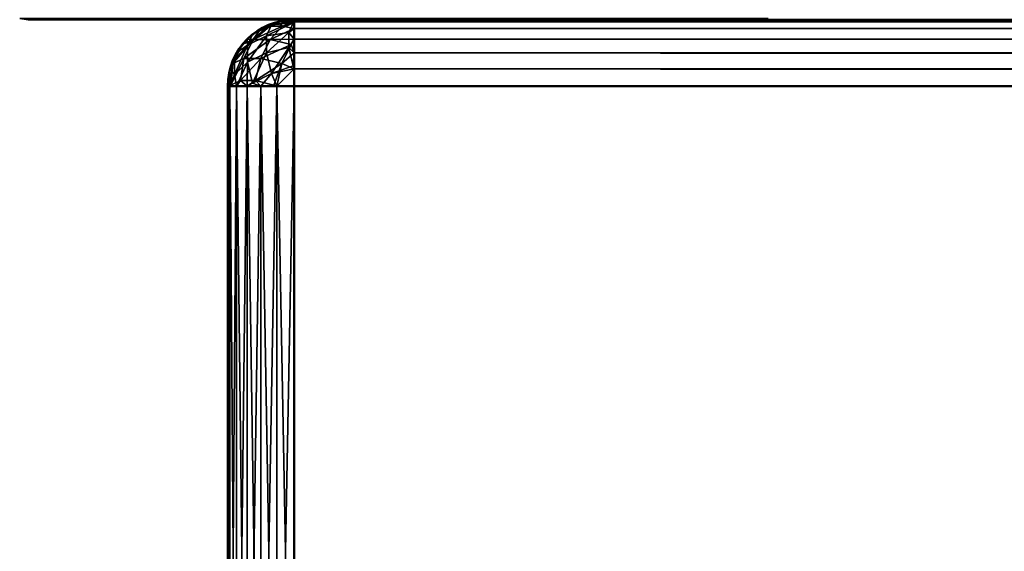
# Model space of a CAD drawing. Header units: millimetres. Extents: x -1 to 359, y -328 to 0.
# Tile 2 of 220: x 0 to 15, y -305 to -297. Entities that reach past the tile are written whole.
import ezdxf

# ---------------------------------------------------------------- set-up
doc = ezdxf.new("R2010")
doc.units = ezdxf.units.MM
doc.header["$MEASUREMENT"] = 0
doc.layers.add('0 Misc', color=7, linetype='Continuous', lineweight=35)
doc.layers.add('10 Raster Images', color=7, linetype='Continuous', lineweight=35)

msp = doc.modelspace()

# ---------------------------------------------------------------- linework, layer by layer
at = {"layer": '0 Misc', "color": 160, "linetype": 'Continuous', "lineweight": 50}
for p, q in [((4, -297, 3.5), (354, -297, 3.5)), ((354, -297, 163.5), (4, -297, 163.5)), ((4, -297, 163.5), (4, -297, 3.5)), ((4, -297, 168.5), (354, -297, 168.5)), ((354, -297, 328.5), (4, -297, 328.5)), ((4, -297, 328.5), (4, -297, 168.5)), ((3, -312, 3.5), (3, -298, 3.5)), ((3, -298, 3.5), (3, -298, 163.5)), ((3, -298, 163.5), (3, -312, 163.5)), ((3, -312, 168.5), (3, -298, 168.5)), ((3, -298, 168.5), (3, -298, 328.5)), ((3, -298, 328.5), (3, -312, 328.5)), ((354, -298, 2.5), (4, -298, 2.5)), ((4, -298, 2.5), (4, -312, 2.5)), ((4, -298, 164.5), (354, -298, 164.5)), ((4, -312, 164.5), (4, -298, 164.5)), ((354, -298, 167.5), (4, -298, 167.5)), ((4, -298, 167.5), (4, -312, 167.5)), ((4, -298, 329.5), (354, -298, 329.5)), ((4, -312, 329.5), (4, -298, 329.5))]:
    msp.add_line(p, q, dxfattribs=at).dxf.unprotected_set("ltscale", 0)
at = {"layer": '0 Misc', "color": 160, "linetype": 'Continuous', "lineweight": 25}
for p, q in [((179, -297, 18.5), (4, -297, 3.5)), ((20, -297, 32.5), (4, -297, 3.5)), ((18.706, -297, 32.67), (4, -297, 3.5)), ((17.5, -297, 33.17), (4, -297, 3.5)), ((16.464, -297, 33.964), (4, -297, 3.5)), ((15.67, -297, 35), (4, -297, 3.5)), ((15.17, -297, 36.206), (4, -297, 3.5)), ((15, -297, 37.5), (4, -297, 3.5)), ((15, -297, 37.5), (4, -297, 163.5)), ((15.17, -297, 38.794), (4, -297, 163.5)), ((15.67, -297, 40), (4, -297, 163.5)), ((16.464, -297, 41.036), (4, -297, 163.5)), ((17.5, -297, 41.83), (4, -297, 163.5)), ((15, -297, 69.5), (4, -297, 163.5)), ((15.17, -297, 70.794), (4, -297, 163.5)), ((15.67, -297, 72), (4, -297, 163.5)), ((16.464, -297, 73.036), (4, -297, 163.5)), ((17.5, -297, 73.83), (4, -297, 163.5)), ((18.706, -297, 74.33), (4, -297, 163.5)), ((20, -297, 74.5), (4, -297, 163.5)), ((338, -297, 74.5), (4, -297, 163.5)), ((163, -297, 155.7), (4, -297, 163.5)), ((162.741, -297, 155.734), (4, -297, 163.5)), ((162.5, -297, 155.834), (4, -297, 163.5)), ((162.293, -297, 155.993), (4, -297, 163.5)), ((162.134, -297, 156.2), (4, -297, 163.5)), ((162.034, -297, 156.441), (4, -297, 163.5)), ((162, -297, 156.7), (4, -297, 163.5)), ((162.034, -297, 156.959), (4, -297, 163.5)), ((162.134, -297, 157.2), (4, -297, 163.5)), ((162.293, -297, 157.407), (4, -297, 163.5)), ((162.5, -297, 157.566), (4, -297, 163.5)), ((162.741, -297, 157.666), (4, -297, 163.5)), ((163, -297, 157.7), (4, -297, 163.5)), ((195, -297, 157.7), (4, -297, 163.5)), ((4, -297, 168.5), (179, -297, 183.5)), ((20, -297, 197.5), (4, -297, 168.5)), ((18.706, -297, 197.67), (4, -297, 168.5)), ((17.5, -297, 198.17), (4, -297, 168.5)), ((16.464, -297, 198.964), (4, -297, 168.5)), ((15.67, -297, 200), (4, -297, 168.5)), ((15.17, -297, 201.206), (4, -297, 168.5)), ((15, -297, 202.5), (4, -297, 168.5)), ((15, -297, 202.5), (4, -297, 328.5)), ((15.17, -297, 203.794), (4, -297, 328.5)), ((15.67, -297, 205), (4, -297, 328.5)), ((16.464, -297, 206.036), (4, -297, 328.5)), ((17.5, -297, 206.83), (4, -297, 328.5)), ((15, -297, 234.5), (4, -297, 328.5)), ((15.17, -297, 235.794), (4, -297, 328.5)), ((15.67, -297, 237), (4, -297, 328.5)), ((16.464, -297, 238.036), (4, -297, 328.5)), ((17.5, -297, 238.83), (4, -297, 328.5)), ((18.706, -297, 239.33), (4, -297, 328.5)), ((20, -297, 239.5), (4, -297, 328.5)), ((36.939, -297, 286.439), (4, -297, 328.5)), ((36.701, -297, 286.75), (4, -297, 328.5)), ((36.551, -297, 287.112), (4, -297, 328.5)), ((36.5, -297, 287.5), (4, -297, 328.5)), ((36.551, -297, 287.888), (4, -297, 328.5)), ((36.701, -297, 288.25), (4, -297, 328.5)), ((36.939, -297, 288.561), (4, -297, 328.5)), ((37.25, -297, 288.799), (4, -297, 328.5)), ((37.612, -297, 288.949), (4, -297, 328.5)), ((38, -297, 289), (4, -297, 328.5)), ((45.307, -297, 289.829), (4, -297, 328.5)), ((46.206, -297, 292), (4, -297, 328.5)), ((47.636, -297, 293.864), (4, -297, 328.5)), ((49.5, -297, 295.294), (4, -297, 328.5)), ((51.671, -297, 296.193), (4, -297, 328.5)), ((54, -297, 296.5), (4, -297, 328.5)), ((163, -297, 320.7), (4, -297, 328.5)), ((162.741, -297, 320.734), (4, -297, 328.5)), ((162.5, -297, 320.834), (4, -297, 328.5)), ((162.293, -297, 320.993), (4, -297, 328.5)), ((162.134, -297, 321.2), (4, -297, 328.5)), ((162.034, -297, 321.441), (4, -297, 328.5)), ((162, -297, 321.7), (4, -297, 328.5)), ((162.034, -297, 321.959), (4, -297, 328.5)), ((162.134, -297, 322.2), (4, -297, 328.5)), ((162.293, -297, 322.407), (4, -297, 328.5)), ((162.5, -297, 322.566), (4, -297, 328.5)), ((162.741, -297, 322.666), (4, -297, 328.5)), ((163, -297, 322.7), (4, -297, 328.5))]:
    msp.add_line(p, q, dxfattribs=at).dxf.unprotected_set("ltscale", 0)
at = {"layer": '0 Misc', "color": 160, "linetype": 'Continuous', "lineweight": 50, "extrusion": (0, -2.84217e-14, -1)}
msp.add_arc((-4, -298, -163.5), 1, 0, 90, dxfattribs=at).dxf.unprotected_set("ltscale", 0)
at = {"layer": '0 Misc', "color": 160, "linetype": 'Continuous', "lineweight": 50}
for centre in [(4, -298, 3.5), (4, -298, 168.5)]:
    msp.add_arc(centre, 1, 90, 180, dxfattribs=at).dxf.unprotected_set("ltscale", 0)
at = {"layer": '0 Misc', "color": 160, "linetype": 'Continuous', "lineweight": 50, "extrusion": (0, 0, -1)}
msp.add_arc((-4, -298, -328.5), 1, 0, 90, dxfattribs=at).dxf.unprotected_set("ltscale", 0)
at = {"layer": '0 Misc', "color": 160, "linetype": 'Continuous', "lineweight": 50, "extrusion": (1, 0, 0)}
for centre, start, end in [((-298, 3.5, 4), 270, 0), ((-298, 163.5, 4), 0, 90), ((-298, 168.5, 4), 270, 0), ((-298, 328.5, 4), 0, 90)]:
    msp.add_arc(centre, 1, start, end, dxfattribs=at).dxf.unprotected_set("ltscale", 0)
at = {"layer": '0 Misc', "color": 160, "linetype": 'Continuous', "lineweight": 50, "extrusion": (0, -1, 0)}
for centre, start, end in [((4, 3.5, 298), 180, 270), ((4, 163.5, 298), 90, 180), ((4, 168.5, 298), 180, 270), ((4, 328.5, 298), 90, 180)]:
    msp.add_arc(centre, 1, start, end, dxfattribs=at).dxf.unprotected_set("ltscale", 0)
at = {"layer": '0 Misc', "color": 7, "lineweight": 25}
for points in [[(-0.129, -296.983), (0, -297), (-0.129, -296.983, 332)], [(-0.129, -296.983, 332), (0, -297), (0, -297, 332)], [(0, -297), (-0.129, -296.983), (-0.087, -296.984, -0.09)], [(-0.087, -296.984, 332.09), (-0.129, -296.983, 332), (0, -297, 332)], [(-0.087, -296.984, -0.09), (0, -296.983, -0.129), (0, -297)], [(0, -296.983, 332.129), (-0.087, -296.984, 332.09), (0, -297, 332)], [(0, -297, 332), (11, -297, 332), (11, -296.983, 332.129)], [(0, -296.983, 332.129), (0, -297, 332), (11, -296.983, 332.129)], [(11, -296.983, -0.129), (11, -297), (0, -296.983, -0.129)], [(0, -296.983, -0.129), (11, -297), (0, -297)], [(3.583, -297.242, 2.998), (3.299, -297.384, 3.14), (3.658, -297.079, 3.312)], [(3.299, -297.384, 3.14), (3.375, -297.221, 3.454), (3.658, -297.079, 3.312)], [(3.583, -297.242, 167.998), (3.299, -297.384, 168.14), (3.658, -297.079, 168.312)], [(3.299, -297.384, 168.14), (3.375, -297.221, 168.454), (3.658, -297.079, 168.312)], [(3.658, -297.079, 3.312), (3.375, -297.221, 3.454), (3.5, -297.134, 3.5)], [(3.658, -297.079, 168.312), (3.375, -297.221, 168.454), (3.5, -297.134, 168.5)], [(3.384, -297.299, 163.86), (3.6, -297.1, 163.675), (3.5, -297.134, 163.5)], [(3.64, -297.299, 164.116), (3.825, -297.1, 163.9), (3.384, -297.299, 163.86)], [(3.825, -297.1, 163.9), (3.6, -297.1, 163.675), (3.384, -297.299, 163.86)], [(3.384, -297.299, 328.86), (3.6, -297.1, 328.675), (3.5, -297.134, 328.5)], [(3.64, -297.299, 329.116), (3.825, -297.1, 328.9), (3.384, -297.299, 328.86)], [(3.825, -297.1, 328.9), (3.6, -297.1, 328.675), (3.384, -297.299, 328.86)], [(3.741, -297.034, 3.5), (3.5, -297.134, 3.5), (3.5, -297.134, 163.5)], [(3.741, -297.034, 163.5), (3.741, -297.034, 3.5), (3.5, -297.134, 163.5)], [(3.658, -297.079, 3.312), (3.5, -297.134, 3.5), (3.741, -297.034, 3.5)], [(3.6, -297.1, 163.675), (3.741, -297.034, 163.5), (3.5, -297.134, 163.5)], [(3.741, -297.034, 168.5), (3.5, -297.134, 168.5), (3.5, -297.134, 328.5)], [(3.741, -297.034, 328.5), (3.741, -297.034, 168.5), (3.5, -297.134, 328.5)], [(3.658, -297.079, 168.312), (3.5, -297.134, 168.5), (3.741, -297.034, 168.5)], [(3.6, -297.1, 328.675), (3.741, -297.034, 328.5), (3.5, -297.134, 328.5)], [(3.983, -297.048, 3.193), (3.917, -297.192, 2.917), (3.583, -297.242, 2.998)], [(3.583, -297.242, 2.998), (3.658, -297.079, 3.312), (3.983, -297.048, 3.193)], [(3.983, -297.048, 168.193), (3.917, -297.192, 167.917), (3.583, -297.242, 167.998)], [(3.583, -297.242, 167.998), (3.658, -297.079, 168.312), (3.983, -297.048, 168.193)], [(3.825, -297.1, 163.9), (3.741, -297.034, 163.5), (3.6, -297.1, 163.675)], [(3.825, -297.1, 328.9), (3.741, -297.034, 328.5), (3.6, -297.1, 328.675)], [(3.64, -297.299, 164.116), (4, -297.134, 164), (3.825, -297.1, 163.9)], [(3.64, -297.299, 329.116), (4, -297.134, 329), (3.825, -297.1, 328.9)], [(4, -297.034, 3.241), (3.658, -297.079, 3.312), (3.741, -297.034, 3.5)], [(3.658, -297.079, 3.312), (4, -297.034, 3.241), (3.983, -297.048, 3.193)], [(4, -297.034, 168.241), (3.658, -297.079, 168.312), (3.741, -297.034, 168.5)], [(3.658, -297.079, 168.312), (4, -297.034, 168.241), (3.983, -297.048, 168.193)], [(3.741, -297.034, 163.5), (4, -297, 163.5), (3.741, -297.034, 3.5)], [(3.741, -297.034, 3.5), (4, -297, 163.5), (4, -297, 3.5)], [(4, -297.034, 3.241), (3.741, -297.034, 3.5), (4, -297, 3.5)], [(4, -297, 163.5), (3.741, -297.034, 163.5), (4, -297.034, 163.759)], [(3.741, -297.034, 328.5), (4, -297, 328.5), (3.741, -297.034, 168.5)], [(3.741, -297.034, 168.5), (4, -297, 328.5), (4, -297, 168.5)], [(4, -297.034, 168.241), (3.741, -297.034, 168.5), (4, -297, 168.5)], [(4, -297, 328.5), (3.741, -297.034, 328.5), (4, -297.034, 328.759)], [(4, -297.034, 163.759), (3.741, -297.034, 163.5), (3.825, -297.1, 163.9)], [(4, -297.034, 328.759), (3.741, -297.034, 328.5), (3.825, -297.1, 328.9)], [(4, -297.034, 163.759), (3.825, -297.1, 163.9), (4, -297.134, 164)], [(4, -297.034, 328.759), (3.825, -297.1, 328.9), (4, -297.134, 329)], [(3.983, -297.048, 3.193), (4, -297.134, 3), (3.917, -297.192, 2.917)], [(3.983, -297.048, 168.193), (4, -297.134, 168), (3.917, -297.192, 167.917)], [(4, -297.134, 3), (3.983, -297.048, 3.193), (4, -297.034, 3.241)], [(4, -297.134, 168), (3.983, -297.048, 168.193), (4, -297.034, 168.241)], [(4, -297.034, 3.241), (4, -297, 3.5), (354, -297.034, 3.241)], [(354, -297.034, 3.241), (4, -297, 3.5), (354, -297, 3.5)], [(354, -297.034, 163.759), (354, -297, 163.5), (4, -297.034, 163.759)], [(4, -297.034, 163.759), (354, -297, 163.5), (4, -297, 163.5)], [(4, -297.034, 168.241), (4, -297, 168.5), (354, -297.034, 168.241)], [(354, -297.034, 168.241), (4, -297, 168.5), (354, -297, 168.5)], [(354, -297.034, 328.759), (354, -297, 328.5), (4, -297.034, 328.759)], [(4, -297.034, 328.759), (354, -297, 328.5), (4, -297, 328.5)], [(4, -297, 3.5), (179, -297, 18.5), (354, -297, 3.5)], [(179, -297, 18.5), (4, -297, 3.5), (20, -297, 32.5)], [(20, -297, 32.5), (4, -297, 3.5), (18.706, -297, 32.67)], [(18.706, -297, 32.67), (4, -297, 3.5), (17.5, -297, 33.17)], [(17.5, -297, 33.17), (4, -297, 3.5), (16.464, -297, 33.964)], [(16.464, -297, 33.964), (4, -297, 3.5), (15.67, -297, 35)], [(15.67, -297, 35), (4, -297, 3.5), (15.17, -297, 36.206)], [(15.17, -297, 36.206), (4, -297, 3.5), (15, -297, 37.5)], [(15, -297, 37.5), (4, -297, 3.5), (4, -297, 163.5)], [(15, -297, 37.5), (4, -297, 163.5), (15.17, -297, 38.794)], [(15.17, -297, 38.794), (4, -297, 163.5), (15.67, -297, 40)], [(15.67, -297, 40), (4, -297, 163.5), (16.464, -297, 41.036)], [(16.464, -297, 41.036), (4, -297, 163.5), (17.5, -297, 41.83)], [(17.5, -297, 41.83), (4, -297, 163.5), (15, -297, 69.5)], [(15, -297, 69.5), (4, -297, 163.5), (15.17, -297, 70.794)], [(15.17, -297, 70.794), (4, -297, 163.5), (15.67, -297, 72)], [(15.67, -297, 72), (4, -297, 163.5), (16.464, -297, 73.036)], [(16.464, -297, 73.036), (4, -297, 163.5), (17.5, -297, 73.83)], [(17.5, -297, 73.83), (4, -297, 163.5), (18.706, -297, 74.33)], [(18.706, -297, 74.33), (4, -297, 163.5), (20, -297, 74.5)], [(20, -297, 74.5), (4, -297, 163.5), (338, -297, 74.5)], [(338, -297, 74.5), (4, -297, 163.5), (163, -297, 155.7)], [(163, -297, 155.7), (4, -297, 163.5), (162.741, -297, 155.734)], [(162.741, -297, 155.734), (4, -297, 163.5), (162.5, -297, 155.834)], [(162.5, -297, 155.834), (4, -297, 163.5), (162.293, -297, 155.993)], [(162.293, -297, 155.993), (4, -297, 163.5), (162.134, -297, 156.2)], [(162.134, -297, 156.2), (4, -297, 163.5), (162.034, -297, 156.441)], [(162.034, -297, 156.441), (4, -297, 163.5), (162, -297, 156.7)], [(162, -297, 156.7), (4, -297, 163.5), (162.034, -297, 156.959)], [(162.034, -297, 156.959), (4, -297, 163.5), (162.134, -297, 157.2)], [(162.134, -297, 157.2), (4, -297, 163.5), (162.293, -297, 157.407)], [(162.293, -297, 157.407), (4, -297, 163.5), (162.5, -297, 157.566)], [(162.5, -297, 157.566), (4, -297, 163.5), (162.741, -297, 157.666)], [(162.741, -297, 157.666), (4, -297, 163.5), (163, -297, 157.7)], [(163, -297, 157.7), (4, -297, 163.5), (195, -297, 157.7)], [(354, -297, 163.5), (195, -297, 157.7), (4, -297, 163.5)], [(4, -297, 168.5), (20, -297, 197.5), (179, -297, 183.5)], [(20, -297, 197.5), (4, -297, 168.5), (18.706, -297, 197.67)], [(18.706, -297, 197.67), (4, -297, 168.5), (17.5, -297, 198.17)], [(17.5, -297, 198.17), (4, -297, 168.5), (16.464, -297, 198.964)], [(16.464, -297, 198.964), (4, -297, 168.5), (15.67, -297, 200)], [(15.67, -297, 200), (4, -297, 168.5), (15.17, -297, 201.206)], [(15.17, -297, 201.206), (4, -297, 168.5), (15, -297, 202.5)], [(15, -297, 202.5), (4, -297, 168.5), (4, -297, 328.5)], [(15, -297, 202.5), (4, -297, 328.5), (15.17, -297, 203.794)], [(15.17, -297, 203.794), (4, -297, 328.5), (15.67, -297, 205)], [(15.67, -297, 205), (4, -297, 328.5), (16.464, -297, 206.036)], [(16.464, -297, 206.036), (4, -297, 328.5), (17.5, -297, 206.83)], [(17.5, -297, 206.83), (4, -297, 328.5), (15, -297, 234.5)], [(15, -297, 234.5), (4, -297, 328.5), (15.17, -297, 235.794)], [(15.17, -297, 235.794), (4, -297, 328.5), (15.67, -297, 237)], [(15.67, -297, 237), (4, -297, 328.5), (16.464, -297, 238.036)], [(16.464, -297, 238.036), (4, -297, 328.5), (17.5, -297, 238.83)], [(17.5, -297, 238.83), (4, -297, 328.5), (18.706, -297, 239.33)], [(18.706, -297, 239.33), (4, -297, 328.5), (20, -297, 239.5)], [(20, -297, 239.5), (4, -297, 328.5), (36.939, -297, 286.439)], [(36.939, -297, 286.439), (4, -297, 328.5), (36.701, -297, 286.75)], [(36.701, -297, 286.75), (4, -297, 328.5), (36.551, -297, 287.112)], [(36.551, -297, 287.112), (4, -297, 328.5), (36.5, -297, 287.5)], [(36.5, -297, 287.5), (4, -297, 328.5), (36.551, -297, 287.888)], [(36.551, -297, 287.888), (4, -297, 328.5), (36.701, -297, 288.25)], [(36.701, -297, 288.25), (4, -297, 328.5), (36.939, -297, 288.561)], [(36.939, -297, 288.561), (4, -297, 328.5), (37.25, -297, 288.799)], [(37.25, -297, 288.799), (4, -297, 328.5), (37.612, -297, 288.949)], [(37.612, -297, 288.949), (4, -297, 328.5), (38, -297, 289)], [(38, -297, 289), (4, -297, 328.5), (45.307, -297, 289.829)], [(45.307, -297, 289.829), (4, -297, 328.5), (46.206, -297, 292)], [(46.206, -297, 292), (4, -297, 328.5), (47.636, -297, 293.864)], [(47.636, -297, 293.864), (4, -297, 328.5), (49.5, -297, 295.294)], [(49.5, -297, 295.294), (4, -297, 328.5), (51.671, -297, 296.193)], [(51.671, -297, 296.193), (4, -297, 328.5), (54, -297, 296.5)], [(54, -297, 296.5), (4, -297, 328.5), (163, -297, 320.7)], [(163, -297, 320.7), (4, -297, 328.5), (162.741, -297, 320.734)], [(162.741, -297, 320.734), (4, -297, 328.5), (162.5, -297, 320.834)], [(162.5, -297, 320.834), (4, -297, 328.5), (162.293, -297, 320.993)], [(162.293, -297, 320.993), (4, -297, 328.5), (162.134, -297, 321.2)], [(162.134, -297, 321.2), (4, -297, 328.5), (162.034, -297, 321.441)], [(162.034, -297, 321.441), (4, -297, 328.5), (162, -297, 321.7)], [(162, -297, 321.7), (4, -297, 328.5), (162.034, -297, 321.959)], [(162.034, -297, 321.959), (4, -297, 328.5), (162.134, -297, 322.2)], [(162.134, -297, 322.2), (4, -297, 328.5), (162.293, -297, 322.407)], [(162.293, -297, 322.407), (4, -297, 328.5), (162.5, -297, 322.566)], [(162.5, -297, 322.566), (4, -297, 328.5), (162.741, -297, 322.666)], [(162.741, -297, 322.666), (4, -297, 328.5), (163, -297, 322.7)], [(163, -297, 322.7), (4, -297, 328.5), (354, -297, 328.5)], [(179, -297, 183.5), (354, -297, 168.5), (4, -297, 168.5)], [(354, -297.034, 3.241), (354, -297.134, 3), (4, -297.134, 3)], [(4, -297.034, 3.241), (354, -297.034, 3.241), (4, -297.134, 3)], [(4, -297.034, 163.759), (4, -297.134, 164), (354, -297.134, 164)], [(354, -297.034, 163.759), (4, -297.034, 163.759), (354, -297.134, 164)], [(354, -297.034, 168.241), (354, -297.134, 168), (4, -297.134, 168)], [(4, -297.034, 168.241), (354, -297.034, 168.241), (4, -297.134, 168)], [(4, -297.034, 328.759), (4, -297.134, 329), (354, -297.134, 329)], [(354, -297.034, 328.759), (4, -297.034, 328.759), (354, -297.134, 329)], [(11.129, -296.983, 332), (11, -297, 332), (11.129, -296.983)], [(11.129, -296.983), (11, -297, 332), (11, -297)], [(11, -297), (11.087, -296.984, -0.09), (11.129, -296.983)], [(11, -297), (11, -296.983, -0.129), (11.087, -296.984, -0.09)], [(11.087, -296.984, 332.09), (11, -296.983, 332.129), (11, -297, 332)], [(11.129, -296.983, 332), (11.087, -296.984, 332.09), (11, -297, 332)], [(3.293, -297.293, 3.5), (3.293, -297.293, 163.5), (3.5, -297.134, 163.5)], [(3.5, -297.134, 3.5), (3.293, -297.293, 3.5), (3.5, -297.134, 163.5)], [(3.375, -297.221, 3.454), (3.293, -297.293, 3.5), (3.5, -297.134, 3.5)], [(3.384, -297.299, 163.86), (3.5, -297.134, 163.5), (3.293, -297.293, 163.5)], [(3.293, -297.293, 168.5), (3.293, -297.293, 328.5), (3.5, -297.134, 328.5)], [(3.5, -297.134, 168.5), (3.293, -297.293, 168.5), (3.5, -297.134, 328.5)], [(3.375, -297.221, 168.454), (3.293, -297.293, 168.5), (3.5, -297.134, 168.5)], [(3.384, -297.299, 328.86), (3.5, -297.134, 328.5), (3.293, -297.293, 328.5)], [(3.299, -297.384, 3.14), (3.293, -297.293, 3.5), (3.375, -297.221, 3.454)], [(3.299, -297.384, 168.14), (3.293, -297.293, 168.5), (3.375, -297.221, 168.454)], [(3.583, -297.498, 2.742), (3.299, -297.64, 2.884), (3.583, -297.242, 2.998)], [(3.583, -297.242, 2.998), (3.299, -297.64, 2.884), (3.299, -297.384, 3.14)], [(3.583, -297.498, 167.742), (3.299, -297.64, 167.884), (3.583, -297.242, 167.998)], [(3.583, -297.242, 167.998), (3.299, -297.64, 167.884), (3.299, -297.384, 168.14)], [(3.917, -297.192, 2.917), (3.917, -297.417, 2.692), (3.583, -297.498, 2.742)], [(3.917, -297.192, 2.917), (3.583, -297.498, 2.742), (3.583, -297.242, 2.998)], [(3.917, -297.192, 167.917), (3.917, -297.417, 167.692), (3.583, -297.498, 167.742)], [(3.917, -297.192, 167.917), (3.583, -297.498, 167.742), (3.583, -297.242, 167.998)], [(4, -297.134, 164), (3.64, -297.299, 164.116), (4, -297.293, 164.207)], [(4, -297.134, 329), (3.64, -297.299, 329.116), (4, -297.293, 329.207)], [(4, -297.293, 2.793), (3.917, -297.192, 2.917), (4, -297.134, 3)], [(4, -297.293, 167.793), (3.917, -297.192, 167.917), (4, -297.134, 168)], [(3.917, -297.192, 2.917), (4, -297.293, 2.793), (3.917, -297.417, 2.692)], [(3.917, -297.192, 167.917), (4, -297.293, 167.793), (3.917, -297.417, 167.692)], [(354, -297.293, 2.793), (4, -297.293, 2.793), (4, -297.134, 3)], [(354, -297.134, 3), (354, -297.293, 2.793), (4, -297.134, 3)], [(4, -297.293, 164.207), (354, -297.293, 164.207), (354, -297.134, 164)], [(4, -297.134, 164), (4, -297.293, 164.207), (354, -297.134, 164)], [(354, -297.293, 167.793), (4, -297.293, 167.793), (4, -297.134, 168)], [(354, -297.134, 168), (354, -297.293, 167.793), (4, -297.134, 168)], [(4, -297.293, 329.207), (354, -297.293, 329.207), (354, -297.134, 329)], [(4, -297.134, 329), (4, -297.293, 329.207), (354, -297.134, 329)], [(3.221, -297.375, 163.546), (3.079, -297.658, 163.688), (3.384, -297.299, 163.86)], [(3.079, -297.658, 163.688), (3.242, -297.583, 164.002), (3.384, -297.299, 163.86)], [(3.221, -297.375, 328.546), (3.079, -297.658, 328.688), (3.384, -297.299, 328.86)], [(3.079, -297.658, 328.688), (3.242, -297.583, 329.002), (3.384, -297.299, 328.86)], [(3.221, -297.375, 163.546), (3.134, -297.5, 163.5), (3.079, -297.658, 163.688)], [(3.221, -297.375, 328.546), (3.134, -297.5, 328.5), (3.079, -297.658, 328.688)], [(3.134, -297.5, 3.5), (3.299, -297.384, 3.14), (3.1, -297.6, 3.325)], [(3.1, -297.825, 3.1), (3.1, -297.6, 3.325), (3.299, -297.384, 3.14)], [(3.299, -297.64, 2.884), (3.1, -297.825, 3.1), (3.299, -297.384, 3.14)], [(3.134, -297.5, 168.5), (3.299, -297.384, 168.14), (3.1, -297.6, 168.325)], [(3.1, -297.825, 168.1), (3.1, -297.6, 168.325), (3.299, -297.384, 168.14)], [(3.299, -297.64, 167.884), (3.1, -297.825, 168.1), (3.299, -297.384, 168.14)], [(3.134, -297.5, 163.5), (3.293, -297.293, 163.5), (3.134, -297.5, 3.5)], [(3.134, -297.5, 3.5), (3.293, -297.293, 163.5), (3.293, -297.293, 3.5)], [(3.134, -297.5, 3.5), (3.293, -297.293, 3.5), (3.299, -297.384, 3.14)], [(3.293, -297.293, 163.5), (3.134, -297.5, 163.5), (3.221, -297.375, 163.546)], [(3.134, -297.5, 328.5), (3.293, -297.293, 328.5), (3.134, -297.5, 168.5)], [(3.134, -297.5, 168.5), (3.293, -297.293, 328.5), (3.293, -297.293, 168.5)], [(3.134, -297.5, 168.5), (3.293, -297.293, 168.5), (3.299, -297.384, 168.14)], [(3.293, -297.293, 328.5), (3.134, -297.5, 328.5), (3.221, -297.375, 328.546)], [(3.221, -297.375, 163.546), (3.384, -297.299, 163.86), (3.293, -297.293, 163.5)], [(3.221, -297.375, 328.546), (3.384, -297.299, 328.86), (3.293, -297.293, 328.5)], [(3.384, -297.299, 163.86), (3.242, -297.583, 164.002), (3.64, -297.299, 164.116)], [(3.64, -297.299, 164.116), (3.242, -297.583, 164.002), (3.498, -297.583, 164.258)], [(3.384, -297.299, 328.86), (3.242, -297.583, 329.002), (3.64, -297.299, 329.116)], [(3.64, -297.299, 329.116), (3.242, -297.583, 329.002), (3.498, -297.583, 329.258)], [(3.64, -297.299, 164.116), (3.498, -297.583, 164.258), (3.954, -297.375, 164.279)], [(3.64, -297.299, 329.116), (3.498, -297.583, 329.258), (3.954, -297.375, 329.279)], [(3.954, -297.375, 164.279), (3.498, -297.583, 164.258), (3.812, -297.658, 164.421)], [(3.954, -297.375, 329.279), (3.498, -297.583, 329.258), (3.812, -297.658, 329.421)], [(3.64, -297.299, 164.116), (3.954, -297.375, 164.279), (4, -297.293, 164.207)], [(3.64, -297.299, 329.116), (3.954, -297.375, 329.279), (4, -297.293, 329.207)], [(3.954, -297.375, 164.279), (3.812, -297.658, 164.421), (4, -297.5, 164.366)], [(3.954, -297.375, 329.279), (3.812, -297.658, 329.421), (4, -297.5, 329.366)], [(4, -297.5, 2.634), (3.917, -297.417, 2.692), (4, -297.293, 2.793)], [(4, -297.5, 167.634), (3.917, -297.417, 167.692), (4, -297.293, 167.793)], [(3.954, -297.375, 164.279), (4, -297.5, 164.366), (4, -297.293, 164.207)], [(3.954, -297.375, 329.279), (4, -297.5, 329.366), (4, -297.293, 329.207)], [(4, -297.5, 2.634), (4, -297.293, 2.793), (354, -297.5, 2.634)], [(354, -297.5, 2.634), (4, -297.293, 2.793), (354, -297.293, 2.793)], [(354, -297.5, 164.366), (354, -297.293, 164.207), (4, -297.5, 164.366)], [(4, -297.5, 164.366), (354, -297.293, 164.207), (4, -297.293, 164.207)], [(4, -297.5, 167.634), (4, -297.293, 167.793), (354, -297.5, 167.634)], [(354, -297.5, 167.634), (4, -297.293, 167.793), (354, -297.293, 167.793)], [(354, -297.5, 329.366), (354, -297.293, 329.207), (4, -297.5, 329.366)], [(4, -297.5, 329.366), (354, -297.293, 329.207), (4, -297.293, 329.207)], [(3.134, -297.5, 3.5), (3.034, -297.741, 3.5), (3.034, -297.741, 163.5)], [(3.134, -297.5, 163.5), (3.134, -297.5, 3.5), (3.034, -297.741, 163.5)], [(3.034, -297.741, 3.5), (3.134, -297.5, 3.5), (3.1, -297.6, 3.325)], [(3.079, -297.658, 163.688), (3.134, -297.5, 163.5), (3.034, -297.741, 163.5)], [(3.134, -297.5, 168.5), (3.034, -297.741, 168.5), (3.034, -297.741, 328.5)], [(3.134, -297.5, 328.5), (3.134, -297.5, 168.5), (3.034, -297.741, 328.5)], [(3.034, -297.741, 168.5), (3.134, -297.5, 168.5), (3.1, -297.6, 168.325)], [(3.079, -297.658, 328.688), (3.134, -297.5, 328.5), (3.034, -297.741, 328.5)], [(3.583, -297.498, 2.742), (3.375, -297.954, 2.721), (3.299, -297.64, 2.884)], [(3.583, -297.498, 167.742), (3.375, -297.954, 167.721), (3.299, -297.64, 167.884)], [(3.658, -297.812, 2.579), (3.375, -297.954, 2.721), (3.583, -297.498, 2.742)], [(3.658, -297.812, 167.579), (3.375, -297.954, 167.721), (3.583, -297.498, 167.742)], [(3.917, -297.417, 2.692), (3.658, -297.812, 2.579), (3.583, -297.498, 2.742)], [(3.917, -297.417, 167.692), (3.658, -297.812, 167.579), (3.583, -297.498, 167.742)], [(3.983, -297.693, 2.548), (3.658, -297.812, 2.579), (3.917, -297.417, 2.692)], [(3.983, -297.693, 167.548), (3.658, -297.812, 167.579), (3.917, -297.417, 167.692)], [(3.812, -297.658, 164.421), (4, -297.741, 164.466), (4, -297.5, 164.366)], [(3.812, -297.658, 329.421), (4, -297.741, 329.466), (4, -297.5, 329.366)], [(4, -297.5, 2.634), (3.983, -297.693, 2.548), (3.917, -297.417, 2.692)], [(4, -297.5, 167.634), (3.983, -297.693, 167.548), (3.917, -297.417, 167.692)], [(4, -297.741, 2.534), (3.983, -297.693, 2.548), (4, -297.5, 2.634)], [(4, -297.741, 167.534), (3.983, -297.693, 167.548), (4, -297.5, 167.634)], [(354, -297.5, 2.634), (354, -297.741, 2.534), (4, -297.741, 2.534)], [(4, -297.5, 2.634), (354, -297.5, 2.634), (4, -297.741, 2.534)], [(4, -297.5, 164.366), (4, -297.741, 164.466), (354, -297.741, 164.466)], [(354, -297.5, 164.366), (4, -297.5, 164.366), (354, -297.741, 164.466)], [(354, -297.5, 167.634), (354, -297.741, 167.534), (4, -297.741, 167.534)], [(4, -297.5, 167.634), (354, -297.5, 167.634), (4, -297.741, 167.534)], [(4, -297.5, 329.366), (4, -297.741, 329.466), (354, -297.741, 329.466)], [(354, -297.5, 329.366), (4, -297.5, 329.366), (354, -297.741, 329.466)], [(3.1, -297.6, 3.325), (3.1, -297.825, 3.1), (3.034, -297.741, 3.5)], [(3.1, -297.6, 168.325), (3.1, -297.825, 168.1), (3.034, -297.741, 168.5)], [(3.034, -298, 163.759), (3.079, -297.658, 163.688), (3.034, -297.741, 163.5)], [(3.079, -297.658, 163.688), (3.034, -298, 163.759), (3.048, -297.983, 163.807)], [(3.034, -298, 328.759), (3.079, -297.658, 328.688), (3.034, -297.741, 328.5)], [(3.079, -297.658, 328.688), (3.034, -298, 328.759), (3.048, -297.983, 328.807)], [(3.079, -297.658, 163.688), (3.048, -297.983, 163.807), (3.242, -297.583, 164.002)], [(3.242, -297.583, 164.002), (3.048, -297.983, 163.807), (3.192, -297.917, 164.083)], [(3.079, -297.658, 328.688), (3.048, -297.983, 328.807), (3.242, -297.583, 329.002)], [(3.242, -297.583, 329.002), (3.048, -297.983, 328.807), (3.192, -297.917, 329.083)], [(3.299, -297.64, 2.884), (3.134, -298, 3), (3.1, -297.825, 3.1)], [(3.299, -297.64, 167.884), (3.134, -298, 168), (3.1, -297.825, 168.1)], [(3.299, -297.64, 2.884), (3.293, -298, 2.793), (3.134, -298, 3)], [(3.299, -297.64, 167.884), (3.293, -298, 167.793), (3.134, -298, 168)], [(3.192, -297.917, 164.083), (3.417, -297.917, 164.308), (3.498, -297.583, 164.258)], [(3.242, -297.583, 164.002), (3.192, -297.917, 164.083), (3.498, -297.583, 164.258)], [(3.192, -297.917, 329.083), (3.417, -297.917, 329.308), (3.498, -297.583, 329.258)], [(3.242, -297.583, 329.002), (3.192, -297.917, 329.083), (3.498, -297.583, 329.258)], [(3.375, -297.954, 2.721), (3.293, -298, 2.793), (3.299, -297.64, 2.884)], [(3.375, -297.954, 167.721), (3.293, -298, 167.793), (3.299, -297.64, 167.884)], [(3.498, -297.583, 164.258), (3.417, -297.917, 164.308), (3.812, -297.658, 164.421)], [(3.498, -297.583, 329.258), (3.417, -297.917, 329.308), (3.812, -297.658, 329.421)], [(3.417, -297.917, 164.308), (3.693, -297.983, 164.452), (3.812, -297.658, 164.421)], [(3.417, -297.917, 329.308), (3.693, -297.983, 329.452), (3.812, -297.658, 329.421)], [(4, -297.741, 2.534), (3.658, -297.812, 2.579), (3.983, -297.693, 2.548)], [(4, -297.741, 167.534), (3.658, -297.812, 167.579), (3.983, -297.693, 167.548)], [(3.812, -297.658, 164.421), (3.693, -297.983, 164.452), (3.741, -298, 164.466)], [(3.812, -297.658, 329.421), (3.693, -297.983, 329.452), (3.741, -298, 329.466)], [(3.812, -297.658, 164.421), (3.741, -298, 164.466), (4, -297.741, 164.466)], [(3.812, -297.658, 329.421), (3.741, -298, 329.466), (4, -297.741, 329.466)], [(3, -298, 3.5), (3, -298, 163.5), (3.034, -297.741, 163.5)], [(3.034, -297.741, 3.5), (3, -298, 3.5), (3.034, -297.741, 163.5)], [(3.034, -298, 3.241), (3, -298, 3.5), (3.034, -297.741, 3.5)], [(3.034, -298, 163.759), (3.034, -297.741, 163.5), (3, -298, 163.5)], [(3, -298, 168.5), (3, -298, 328.5), (3.034, -297.741, 328.5)], [(3.034, -297.741, 168.5), (3, -298, 168.5), (3.034, -297.741, 328.5)], [(3.034, -298, 168.241), (3, -298, 168.5), (3.034, -297.741, 168.5)], [(3.034, -298, 328.759), (3.034, -297.741, 328.5), (3, -298, 328.5)], [(3.1, -297.825, 3.1), (3.034, -298, 3.241), (3.034, -297.741, 3.5)], [(3.1, -297.825, 168.1), (3.034, -298, 168.241), (3.034, -297.741, 168.5)], [(3.1, -297.825, 3.1), (3.134, -298, 3), (3.034, -298, 3.241)], [(3.1, -297.825, 168.1), (3.134, -298, 168), (3.034, -298, 168.241)], [(3.658, -297.812, 2.579), (3.5, -298, 2.634), (3.375, -297.954, 2.721)], [(3.658, -297.812, 167.579), (3.5, -298, 167.634), (3.375, -297.954, 167.721)], [(3.658, -297.812, 2.579), (3.741, -298, 2.534), (3.5, -298, 2.634)], [(3.658, -297.812, 167.579), (3.741, -298, 167.534), (3.5, -298, 167.634)], [(4, -297.741, 2.534), (3.741, -298, 2.534), (3.658, -297.812, 2.579)], [(4, -297.741, 167.534), (3.741, -298, 167.534), (3.658, -297.812, 167.579)], [(4, -297.741, 2.534), (4, -298, 2.5), (3.741, -298, 2.534)], [(3.741, -298, 164.466), (4, -298, 164.5), (4, -297.741, 164.466)], [(4, -297.741, 167.534), (4, -298, 167.5), (3.741, -298, 167.534)], [(3.741, -298, 329.466), (4, -298, 329.5), (4, -297.741, 329.466)], [(354, -298, 2.5), (4, -298, 2.5), (4, -297.741, 2.534)], [(354, -297.741, 2.534), (354, -298, 2.5), (4, -297.741, 2.534)], [(4, -298, 164.5), (354, -298, 164.5), (354, -297.741, 164.466)], [(4, -297.741, 164.466), (4, -298, 164.5), (354, -297.741, 164.466)], [(354, -298, 167.5), (4, -298, 167.5), (4, -297.741, 167.534)], [(354, -297.741, 167.534), (354, -298, 167.5), (4, -297.741, 167.534)], [(4, -298, 329.5), (354, -298, 329.5), (354, -297.741, 329.466)], [(4, -297.741, 329.466), (4, -298, 329.5), (354, -297.741, 329.466)], [(3.134, -298, 164), (3.048, -297.983, 163.807), (3.034, -298, 163.759)], [(3.134, -298, 329), (3.048, -297.983, 328.807), (3.034, -298, 328.759)], [(3.048, -297.983, 163.807), (3.134, -298, 164), (3.192, -297.917, 164.083)], [(3.048, -297.983, 328.807), (3.134, -298, 329), (3.192, -297.917, 329.083)], [(3.293, -298, 164.207), (3.192, -297.917, 164.083), (3.134, -298, 164)], [(3.293, -298, 329.207), (3.192, -297.917, 329.083), (3.134, -298, 329)], [(3.293, -298, 164.207), (3.417, -297.917, 164.308), (3.192, -297.917, 164.083)], [(3.293, -298, 329.207), (3.417, -297.917, 329.308), (3.192, -297.917, 329.083)], [(3.293, -298, 164.207), (3.5, -298, 164.366), (3.417, -297.917, 164.308)], [(3.293, -298, 329.207), (3.5, -298, 329.366), (3.417, -297.917, 329.308)], [(3.375, -297.954, 2.721), (3.5, -298, 2.634), (3.293, -298, 2.793)], [(3.375, -297.954, 167.721), (3.5, -298, 167.634), (3.293, -298, 167.793)], [(3.417, -297.917, 164.308), (3.5, -298, 164.366), (3.693, -297.983, 164.452)], [(3.417, -297.917, 329.308), (3.5, -298, 329.366), (3.693, -297.983, 329.452)], [(3.693, -297.983, 164.452), (3.5, -298, 164.366), (3.741, -298, 164.466)], [(3.693, -297.983, 329.452), (3.5, -298, 329.366), (3.741, -298, 329.466)], [(3.034, -312, 3.241), (3, -312, 3.5), (3.034, -298, 3.241)], [(3.034, -298, 3.241), (3, -312, 3.5), (3, -298, 3.5)], [(3, -298, 163.5), (3, -312, 163.5), (3.034, -312, 163.759)], [(3.034, -298, 163.759), (3, -298, 163.5), (3.034, -312, 163.759)], [(3.034, -312, 168.241), (3, -312, 168.5), (3.034, -298, 168.241)], [(3.034, -298, 168.241), (3, -312, 168.5), (3, -298, 168.5)], [(3, -298, 328.5), (3, -312, 328.5), (3.034, -312, 328.759)], [(3.034, -298, 328.759), (3, -298, 328.5), (3.034, -312, 328.759)], [(3.034, -298, 3.241), (3.134, -298, 3), (3.134, -312, 3)], [(3.034, -312, 3.241), (3.034, -298, 3.241), (3.134, -312, 3)], [(3.134, -298, 164), (3.034, -298, 163.759), (3.034, -312, 163.759)], [(3.134, -312, 164), (3.134, -298, 164), (3.034, -312, 163.759)], [(3.034, -298, 168.241), (3.134, -298, 168), (3.134, -312, 168)], [(3.034, -312, 168.241), (3.034, -298, 168.241), (3.134, -312, 168)], [(3.134, -298, 329), (3.034, -298, 328.759), (3.034, -312, 328.759)], [(3.134, -312, 329), (3.134, -298, 329), (3.034, -312, 328.759)], [(3.293, -298, 2.793), (3.293, -312, 2.793), (3.134, -312, 3)], [(3.134, -298, 3), (3.293, -298, 2.793), (3.134, -312, 3)], [(3.134, -312, 164), (3.293, -312, 164.207), (3.134, -298, 164)], [(3.134, -298, 164), (3.293, -312, 164.207), (3.293, -298, 164.207)], [(3.293, -298, 167.793), (3.293, -312, 167.793), (3.134, -312, 168)], [(3.134, -298, 168), (3.293, -298, 167.793), (3.134, -312, 168)], [(3.134, -312, 329), (3.293, -312, 329.207), (3.134, -298, 329)], [(3.134, -298, 329), (3.293, -312, 329.207), (3.293, -298, 329.207)], [(3.5, -312, 2.634), (3.293, -312, 2.793), (3.5, -298, 2.634)], [(3.5, -298, 2.634), (3.293, -312, 2.793), (3.293, -298, 2.793)], [(3.293, -298, 164.207), (3.293, -312, 164.207), (3.5, -312, 164.366)], [(3.5, -298, 164.366), (3.293, -298, 164.207), (3.5, -312, 164.366)], [(3.5, -312, 167.634), (3.293, -312, 167.793), (3.5, -298, 167.634)], [(3.5, -298, 167.634), (3.293, -312, 167.793), (3.293, -298, 167.793)], [(3.293, -298, 329.207), (3.293, -312, 329.207), (3.5, -312, 329.366)], [(3.5, -298, 329.366), (3.293, -298, 329.207), (3.5, -312, 329.366)], [(3.5, -298, 2.634), (3.741, -298, 2.534), (3.741, -312, 2.534)], [(3.5, -312, 2.634), (3.5, -298, 2.634), (3.741, -312, 2.534)], [(3.741, -298, 164.466), (3.5, -298, 164.366), (3.5, -312, 164.366)], [(3.741, -312, 164.466), (3.741, -298, 164.466), (3.5, -312, 164.366)], [(3.5, -298, 167.634), (3.741, -298, 167.534), (3.741, -312, 167.534)], [(3.5, -312, 167.634), (3.5, -298, 167.634), (3.741, -312, 167.534)], [(3.741, -298, 329.466), (3.5, -298, 329.366), (3.5, -312, 329.366)], [(3.741, -312, 329.466), (3.741, -298, 329.466), (3.5, -312, 329.366)], [(4, -298, 2.5), (4, -312, 2.5), (3.741, -312, 2.534)], [(3.741, -298, 2.534), (4, -298, 2.5), (3.741, -312, 2.534)], [(3.741, -312, 164.466), (4, -312, 164.5), (3.741, -298, 164.466)], [(3.741, -298, 164.466), (4, -312, 164.5), (4, -298, 164.5)], [(4, -298, 167.5), (4, -312, 167.5), (3.741, -312, 167.534)], [(3.741, -298, 167.534), (4, -298, 167.5), (3.741, -312, 167.534)], [(3.741, -312, 329.466), (4, -312, 329.5), (3.741, -298, 329.466)], [(3.741, -298, 329.466), (4, -312, 329.5), (4, -298, 329.5)]]:
    msp.add_3dface(points, dxfattribs=at)
for points, invisible_edges in [([(3, -312, 3.5), (3, -298, 163.5), (3, -298, 3.5)], 1), ([(3, -312, 3.5), (3, -312, 163.5), (3, -298, 163.5)], 12), ([(3, -312, 168.5), (3, -298, 328.5), (3, -298, 168.5)], 1), ([(3, -312, 168.5), (3, -312, 328.5), (3, -298, 328.5)], 12), ([(354, -298, 2.5), (4, -312, 2.5), (4, -298, 2.5)], 1), ([(354, -298, 2.5), (354, -312, 2.5), (4, -312, 2.5)], 12), ([(4, -298, 164.5), (354, -312, 164.5), (354, -298, 164.5)], 1), ([(4, -298, 164.5), (4, -312, 164.5), (354, -312, 164.5)], 12), ([(354, -298, 167.5), (4, -312, 167.5), (4, -298, 167.5)], 1), ([(354, -298, 167.5), (354, -312, 167.5), (4, -312, 167.5)], 12), ([(4, -298, 329.5), (354, -312, 329.5), (354, -298, 329.5)], 1), ([(4, -298, 329.5), (4, -312, 329.5), (354, -312, 329.5)], 12)]:
    msp.add_3dface(points, dxfattribs=dict(at, invisible_edges=invisible_edges))
at = {"layer": '10 Raster Images', "color": 160, "linetype": 'Continuous', "lineweight": 25}
for p, q in [((4, -297, 3.5), (354, -297, 3.5)), ((4, -297, 163.5), (4, -297, 3.5)), ((354, -297, 163.5), (4, -297, 163.5)), ((4, -297, 328.5), (4, -297, 168.5)), ((354, -297, 328.5), (4, -297, 328.5)), ((4, -297, 168.5), (354, -297, 168.5))]:
    msp.add_line(p, q, dxfattribs=at).dxf.unprotected_set("ltscale", 0)

doc.saveas('drawing.dxf')
